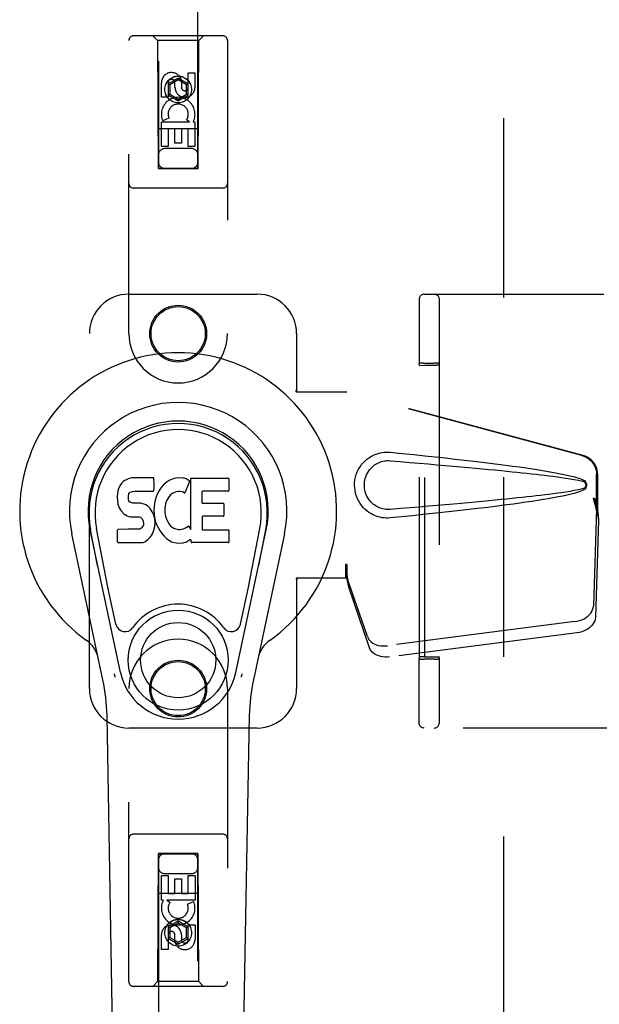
# Model space of a CAD drawing. Header units: inches. Extents: x 0 to 207, y 0 to 134.
# Tile 7 of 68: x 66.99 to 70.66, y 65.04 to 71.28. Entities that reach past the tile are written whole.
import ezdxf

# ---------------------------------------------------------------- set-up
doc = ezdxf.new("R2010")
doc.units = ezdxf.units.IN
doc.header["$LTSCALE"] = 11.383625
doc.header["$MEASUREMENT"] = 0
doc.linetypes.add('HIDDEN', pattern=[0.2, 0.1, -0.1])
doc.layers.add('DEFAULT_2', color=8, linetype='HIDDEN')
doc.layers.add('LEFTHAND_DOOR_ASSEMBLY', color=7, linetype='CONTINUOUS')

msp = doc.modelspace()

# ---------------------------------------------------------------- linework, layer by layer
at = {"layer": 'DEFAULT_2', "color": 8, "linetype": 'HIDDEN'}
for p, q in [((70.0522, 37.6435), (70.0522, 98.6855)), ((69.5479, 69.5395), (70.9328, 69.5395)), ((69.5166, 69.4797), (69.5161, 69.2807)), ((69.5167, 69.5001), (69.5166, 69.4797)), ((69.5168, 69.5052), (69.5167, 69.5001)), ((69.5168, 69.5071), (69.5168, 69.5052)), ((69.643, 69.5085), (69.643, 66.8205)), ((69.5161, 69.2807), (69.516, 69.1015)), ((69.5177, 69.0876), (69.516, 69.1014)), ((69.5177, 69.0876), (69.5526, 69.0889)), ((69.5177, 67.2414), (69.5177, 69.0876)), ((69.5329, 69.1019), (69.5251, 69.1018)), ((69.5421, 69.102), (69.5329, 69.1019)), ((69.5421, 69.102), (69.61, 69.102)), ((69.5526, 67.2401), (69.5526, 69.0889)), ((69.5526, 69.0889), (69.6226, 69.0889)), ((69.6195, 69.102), (69.61, 69.102)), ((69.641, 69.1014), (69.6426, 69.0885)), ((69.6426, 69.0885), (69.6426, 67.2404)), ((69.516, 67.2275), (69.5177, 67.2414)), ((69.5161, 67.1576), (69.516, 67.2275)), ((69.5526, 67.2401), (69.5177, 67.2414)), ((69.5374, 67.227), (69.547, 67.227)), ((69.6149, 67.227), (69.547, 67.227)), ((69.5526, 67.2401), (69.6226, 67.2401)), ((69.6149, 67.227), (69.624, 67.227)), ((69.624, 67.227), (69.6319, 67.2271)), ((69.6426, 67.2404), (69.641, 67.2275)), ((69.5161, 67.0721), (69.5161, 67.1576)), ((69.5162, 67.0067), (69.5161, 67.0721)), ((69.5163, 66.9439), (69.5162, 67.0067)), ((69.5164, 66.8928), (69.5163, 66.9439)), ((69.5166, 66.8571), (69.5164, 66.8928)), ((69.5167, 66.8378), (69.5166, 66.8571)), ((69.5168, 66.8265), (69.5167, 66.8378)), ((69.5168, 66.8231), (69.5168, 66.8265)), ((69.5168, 66.8214), (69.5168, 66.8231)), ((69.5169, 66.8205), (69.5168, 66.8214)), ((70.9328, 66.7895), (69.5479, 66.7895))]:
    msp.add_line(p, q, dxfattribs=at)
for points in [[(69.5479, 69.5395), (69.5423, 69.539), (69.5374, 69.5377), (69.5334, 69.5359), (69.5297, 69.5336), (69.5261, 69.5305), (69.523, 69.527), (69.5209, 69.5237), (69.5193, 69.5204), (69.5181, 69.517), (69.5174, 69.514), (69.5171, 69.5122), (69.517, 69.511), (69.5169, 69.5102), (69.5169, 69.5097), (69.5169, 69.5093), (69.5169, 69.5089), (69.5169, 69.5085), (69.5169, 69.508), (69.5168, 69.5071)], [(69.612, 69.5395), (69.6169, 69.5391), (69.6216, 69.538), (69.6261, 69.5361), (69.6303, 69.5336), (69.634, 69.5304), (69.6371, 69.5267), (69.6397, 69.5226), (69.6415, 69.5181), (69.6427, 69.5133), (69.643, 69.5085)], [(69.5251, 69.1018), (69.5219, 69.1018), (69.5194, 69.1017), (69.5175, 69.1016), (69.5164, 69.1015), (69.516, 69.1015)], [(69.641, 69.1014), (69.6406, 69.1015), (69.6395, 69.1016), (69.6376, 69.1017), (69.6351, 69.1018), (69.6319, 69.1018), (69.6282, 69.1019), (69.6195, 69.102)], [(69.516, 67.2275), (69.5164, 67.2274), (69.5175, 67.2274), (69.5194, 67.2273), (69.5219, 67.2272), (69.5251, 67.2271), (69.5288, 67.2271), (69.5374, 67.227)], [(69.6319, 67.2271), (69.6351, 67.2272), (69.6376, 67.2273), (69.6395, 67.2274), (69.6406, 67.2274), (69.641, 67.2275)], [(69.5479, 66.7895), (69.5423, 66.79), (69.5374, 66.7913), (69.5334, 66.7931), (69.5297, 66.7954), (69.5261, 66.7985), (69.523, 66.802), (69.5209, 66.8053), (69.5193, 66.8085), (69.5181, 66.812), (69.5174, 66.815), (69.5171, 66.8168), (69.517, 66.818), (69.5169, 66.8187), (69.5169, 66.8192), (69.5169, 66.8197), (69.5169, 66.8201), (69.5169, 66.8205)], [(69.612, 66.7895), (69.6169, 66.7899), (69.6216, 66.791), (69.6261, 66.7929), (69.6303, 66.7954), (69.634, 66.7986), (69.6371, 66.8023), (69.6397, 66.8064), (69.6415, 66.8109), (69.6427, 66.8156), (69.643, 66.8205)]]:
    msp.add_lwpolyline(points, dxfattribs=at)
for centre, start_param, end_param in [((69.6226, 69.0885), 0.002136, 1.572932), ((69.6226, 67.2404), -1.572932, -0.002136)]:
    msp.add_ellipse(centre, major_axis=(0.02, 0), ratio=0.017455, start_param=start_param, end_param=end_param, dxfattribs=at)
at = {"layer": 'LEFTHAND_DOOR_ASSEMBLY', "color": 8, "linetype": 'HIDDEN'}
for p, q in [((67.8647, 98.337), (67.8647, 70.3352)), ((68.1147, 70.3352), (68.1147, 98.337)), ((67.6772, 69.2895), (67.6772, 71.147)), ((68.2722, 71.177), (67.7072, 71.177)), ((67.8597, 71.147), (67.8297, 71.177)), ((67.8597, 71.147), (67.8632, 70.337)), ((68.1197, 71.147), (67.8597, 71.147)), ((68.1162, 70.337), (68.1197, 71.147)), ((68.1197, 71.147), (68.1497, 71.177)), ((68.3022, 71.147), (68.3022, 69.2895)), ((67.9897, 70.9088), (67.9272, 70.8728)), ((67.9897, 70.8973), (67.9372, 70.867)), ((67.9897, 70.9088), (67.9897, 70.8973)), ((68.0522, 70.8728), (67.9897, 70.9088)), ((68.0422, 70.867), (67.9897, 70.8973)), ((68.0539, 70.8511), (68.0539, 70.9435)), ((68.0539, 70.9435), (68.0963, 70.9435)), ((68.0963, 70.9435), (68.0963, 70.8511)), ((67.8831, 70.7872), (67.8831, 70.8797)), ((67.9255, 70.8797), (67.9255, 70.7872)), ((67.9272, 70.8728), (67.9272, 70.8006)), ((67.9272, 70.8728), (67.9372, 70.867)), ((67.9372, 70.867), (67.9372, 70.8064)), ((67.9694, 70.8511), (67.9694, 70.8796)), ((68.0104, 70.8935), (68.0104, 70.8472)), ((68.0522, 70.8728), (68.0422, 70.867)), ((68.0422, 70.8064), (68.0422, 70.867)), ((68.0522, 70.8006), (68.0522, 70.8728)), ((67.9255, 70.7872), (67.8831, 70.7872)), ((67.9272, 70.8006), (67.9372, 70.8064)), ((67.9272, 70.8006), (67.9897, 70.7645)), ((67.9372, 70.8064), (67.9897, 70.7761)), ((67.9897, 70.7761), (68.0422, 70.8064)), ((67.9897, 70.7645), (68.0522, 70.8006)), ((67.9897, 70.7645), (67.9897, 70.7761)), ((68.0522, 70.8006), (68.0422, 70.8064)), ((67.9312, 70.6554), (67.8921, 70.6384)), ((68.1173, 70.587), (67.8622, 70.587)), ((67.8831, 70.4748), (67.8831, 70.631)), ((67.8831, 70.631), (68.0607, 70.631)), ((67.9255, 70.5884), (67.9255, 70.4748)), ((67.968, 70.5884), (67.9255, 70.5884)), ((67.968, 70.4962), (67.968, 70.5884)), ((68.0104, 70.5884), (68.0104, 70.4962)), ((68.0539, 70.5884), (68.0104, 70.5884)), ((68.0607, 70.631), (68.0421, 70.644)), ((68.0539, 70.4748), (68.0539, 70.5884)), ((68.0858, 70.6345), (68.084, 70.631)), ((68.084, 70.631), (68.0963, 70.631)), ((68.0963, 70.631), (68.0963, 70.4748)), ((67.9255, 70.4748), (67.8831, 70.4748)), ((68.0747, 70.462), (67.9047, 70.462)), ((68.0104, 70.4962), (67.968, 70.4962)), ((68.0963, 70.4748), (68.0539, 70.4748)), ((67.8632, 70.337), (68.1162, 70.337)), ((67.8647, 70.3383), (68.1147, 70.3383)), ((67.8647, 70.3352), (68.1147, 70.3352)), ((68.2722, 70.212), (67.7072, 70.212)), ((67.6772, 69.5395), (68.4897, 69.5395)), ((67.4272, 67.0395), (67.4272, 69.2895)), ((68.7397, 69.2895), (68.7397, 68.9363)), ((68.7367, 68.9195), (68.7397, 68.9363)), ((68.7367, 68.9195), (69.0577, 68.9195)), ((68.7442, 68.9195), (68.7397, 68.9363)), ((70.5474, 68.5172), (69.05, 68.9195)), ((70.5551, 68.5172), (69.0577, 68.9195)), ((70.6398, 68.1666), (70.6398, 68.3964)), ((70.6475, 68.1666), (70.6475, 68.3964)), ((70.618, 68.2483), (70.6398, 68.1666)), ((70.6257, 68.2483), (70.6475, 68.1666)), ((70.6391, 68.1781), (70.62, 67.563)), ((70.6391, 68.1781), (70.6527, 68.107)), ((70.6475, 68.1666), (70.6398, 68.1666)), ((70.6414, 68.1942), (70.6501, 68.1379)), ((70.6527, 68.107), (70.6335, 67.4919)), ((70.6501, 68.1379), (70.651, 68.1271)), ((70.651, 68.1271), (70.6519, 68.1168)), ((70.6519, 68.1168), (70.6527, 68.107)), ((69.05, 67.827), (69.05, 67.7395)), ((69.0577, 67.827), (69.05, 67.827)), ((69.0577, 67.827), (69.0577, 67.7395)), ((68.7367, 67.7395), (68.7397, 67.7226)), ((69.0577, 67.7395), (68.7367, 67.7395)), ((68.7442, 67.7395), (68.7397, 67.7226)), ((68.7397, 67.7226), (68.7397, 67.0395)), ((69.1882, 67.369), (69.0563, 67.7528)), ((69.0698, 67.6818), (69.0563, 67.7528)), ((69.0656, 67.7122), (69.0698, 67.6818)), ((69.2017, 67.2979), (69.0698, 67.6818)), ((70.5025, 67.4639), (69.315, 67.3114)), ((70.516, 67.3929), (69.3286, 67.2404)), ((67.6772, 65.182), (67.6772, 67.0395)), ((68.3022, 67.0395), (68.3022, 65.182)), ((68.4897, 66.7895), (67.6772, 66.7895)), ((68.2722, 66.117), (67.7072, 66.117)), ((67.8632, 65.992), (67.8597, 65.182)), ((67.8632, 65.992), (68.1162, 65.992)), ((67.8647, 65.9938), (67.8647, 37.992)), ((68.1147, 65.9938), (67.8647, 65.9938)), ((68.1147, 65.9907), (67.8647, 65.9907)), ((68.1147, 37.992), (68.1147, 65.9938)), ((68.1197, 65.182), (68.1162, 65.992)), ((67.8832, 65.698), (67.8832, 65.8541)), ((67.8832, 65.8541), (67.9256, 65.8541)), ((67.9047, 65.867), (68.0747, 65.867)), ((67.9256, 65.8541), (67.9256, 65.7406)), ((68.0539, 65.7406), (68.0539, 65.8541)), ((68.0539, 65.8541), (68.0964, 65.8541)), ((68.0964, 65.8541), (68.0964, 65.698)), ((67.9691, 65.7406), (67.9691, 65.8328)), ((67.9691, 65.8328), (68.0115, 65.8328)), ((68.0115, 65.8328), (68.0115, 65.7406)), ((67.8622, 65.742), (68.1173, 65.742)), ((67.9256, 65.7406), (67.9691, 65.7406)), ((68.0115, 65.7406), (68.0539, 65.7406)), ((67.8954, 65.698), (67.8832, 65.698)), ((67.8937, 65.6945), (67.8954, 65.698)), ((68.0964, 65.698), (67.9188, 65.698)), ((67.9188, 65.698), (67.9373, 65.685)), ((68.0483, 65.6736), (68.0874, 65.6905)), ((67.9897, 65.5645), (67.9272, 65.5284)), ((67.9897, 65.5529), (67.9372, 65.5226)), ((67.9897, 65.5645), (67.9897, 65.5529)), ((68.0522, 65.5284), (67.9897, 65.5645)), ((68.0422, 65.5226), (67.9897, 65.5529)), ((68.0539, 65.4493), (68.0539, 65.5417)), ((68.0539, 65.5417), (68.0964, 65.5417)), ((68.0964, 65.5417), (68.0964, 65.4493)), ((67.8832, 65.3854), (67.8832, 65.4779)), ((67.9256, 65.4779), (67.9256, 65.3854)), ((67.9272, 65.5284), (67.9272, 65.4562)), ((67.9272, 65.5284), (67.9372, 65.5226)), ((67.9372, 65.5226), (67.9372, 65.462)), ((67.9691, 65.4355), (67.9691, 65.4818)), ((68.0101, 65.4779), (68.0101, 65.4493)), ((68.0522, 65.5284), (68.0422, 65.5226)), ((68.0422, 65.462), (68.0422, 65.5226)), ((68.0522, 65.4562), (68.0522, 65.5284)), ((67.9272, 65.4562), (67.9372, 65.462)), ((67.9272, 65.4562), (67.9897, 65.4201)), ((67.9372, 65.462), (67.9897, 65.4317)), ((67.9897, 65.4317), (68.0422, 65.462)), ((67.9897, 65.4201), (68.0522, 65.4562)), ((67.9897, 65.4201), (67.9897, 65.4317)), ((68.0522, 65.4562), (68.0422, 65.462)), ((67.9256, 65.3854), (67.8832, 65.3854)), ((67.8597, 65.182), (67.8297, 65.152)), ((68.1197, 65.182), (67.8597, 65.182)), ((68.1197, 65.182), (68.1497, 65.152)), ((68.2722, 65.152), (67.7072, 65.152))]:
    msp.add_line(p, q, dxfattribs=at)
at = {"layer": 'LEFTHAND_DOOR_ASSEMBLY', "color": 7, "linetype": 'Continuous'}
for p, q in [((67.6335, 68.3443), (67.6198, 68.3247)), ((67.642, 68.3523), (67.6335, 68.3443)), ((67.6516, 68.3588), (67.642, 68.3523)), ((67.6733, 68.3686), (67.6516, 68.3588)), ((67.6967, 68.3759), (67.6733, 68.3686)), ((67.8362, 68.3759), (67.6967, 68.3759)), ((67.8379, 68.3331), (67.8362, 68.3759)), ((67.9139, 68.3456), (67.8976, 68.3303)), ((67.9321, 68.3585), (67.9139, 68.3456)), ((67.9525, 68.3674), (67.9321, 68.3585)), ((67.9743, 68.3723), (67.9525, 68.3674)), ((67.9965, 68.3744), (67.9743, 68.3723)), ((68.019, 68.374), (67.9965, 68.3744)), ((68.0301, 68.3723), (68.019, 68.374)), ((68.0406, 68.369), (68.0301, 68.3723)), ((68.0607, 68.3518), (68.0345, 68.2836)), ((68.0593, 68.3569), (68.0406, 68.369)), ((68.0695, 68.0487), (68.0695, 68.3739)), ((68.0695, 68.3739), (68.3063, 68.3739)), ((68.3108, 68.3694), (68.3108, 68.295)), ((67.6054, 68.2788), (67.6036, 68.2551)), ((67.6105, 68.3021), (67.6054, 68.2788)), ((67.6198, 68.3247), (67.6105, 68.3021)), ((67.6774, 68.2735), (67.6805, 68.2801)), ((67.6805, 68.2801), (67.6863, 68.285)), ((67.6863, 68.285), (67.7006, 68.2894)), ((67.7006, 68.2894), (67.7155, 68.2906)), ((67.7155, 68.2906), (67.8284, 68.2906)), ((67.8284, 68.2906), (67.834, 68.2911)), ((67.834, 68.2911), (67.8358, 68.2965)), ((67.8358, 68.2965), (67.837, 68.3093)), ((67.837, 68.3093), (67.8379, 68.3331)), ((67.8591, 68.2759), (67.8506, 68.2552)), ((67.87, 68.2954), (67.8591, 68.2759)), ((67.8829, 68.3136), (67.87, 68.2954)), ((67.8976, 68.3303), (67.8829, 68.3136)), ((67.9519, 68.2755), (67.9412, 68.268)), ((67.9769, 68.286), (67.9519, 68.2755)), ((67.9896, 68.2893), (67.9769, 68.286)), ((68.003, 68.2891), (67.9896, 68.2893)), ((68.0161, 68.286), (68.003, 68.2891)), ((68.0286, 68.2811), (68.0161, 68.286)), ((68.1396, 68.286), (68.1396, 68.2186)), ((68.3063, 68.2905), (68.1441, 68.2905)), ((67.6036, 68.2551), (67.6044, 68.2312)), ((67.6044, 68.2312), (67.6084, 68.2077)), ((67.6747, 68.2434), (67.6754, 68.2584)), ((67.6754, 68.2358), (67.6747, 68.2434)), ((67.6754, 68.2584), (67.6774, 68.2735)), ((67.6777, 68.2287), (67.6754, 68.2358)), ((67.6822, 68.2227), (67.6777, 68.2287)), ((67.6883, 68.2183), (67.6822, 68.2227)), ((67.7028, 68.2142), (67.6883, 68.2183)), ((67.7268, 68.215), (67.7028, 68.2142)), ((67.7507, 68.2138), (67.7268, 68.215)), ((67.7742, 68.2087), (67.7507, 68.2138)), ((67.8445, 68.2338), (67.8404, 68.2119)), ((67.8506, 68.2552), (67.8445, 68.2338)), ((67.9129, 68.2226), (67.9092, 68.21)), ((67.9188, 68.2344), (67.9129, 68.2226)), ((67.9329, 68.2576), (67.9188, 68.2344)), ((67.9412, 68.268), (67.9329, 68.2576)), ((68.1441, 68.2141), (68.2754, 68.2141)), ((67.6084, 68.2077), (67.6167, 68.1855)), ((67.6167, 68.1855), (67.6295, 68.1653)), ((67.6295, 68.1653), (67.6459, 68.148)), ((67.7852, 68.2039), (67.7742, 68.2087)), ((67.795, 68.197), (67.7852, 68.2039)), ((67.8122, 68.1802), (67.795, 68.197)), ((67.8253, 68.1601), (67.8122, 68.1802)), ((67.8347, 68.138), (67.8253, 68.1601)), ((67.8404, 68.2119), (67.8358, 68.1675)), ((67.8358, 68.1675), (67.8367, 68.1453)), ((67.9059, 68.1832), (67.9052, 68.1563)), ((67.9052, 68.1563), (67.9065, 68.1431)), ((67.9092, 68.21), (67.9059, 68.1832)), ((68.2798, 68.2097), (68.2798, 68.1365)), ((67.6459, 68.148), (67.6657, 68.1348)), ((67.6657, 68.1348), (67.6768, 68.1307)), ((67.6768, 68.1307), (67.6885, 68.1287)), ((67.6885, 68.1287), (67.736, 68.1282)), ((67.736, 68.1282), (67.7436, 68.1275)), ((67.7436, 68.1275), (67.7506, 68.1251)), ((67.7506, 68.1251), (67.7566, 68.1205)), ((67.7566, 68.1205), (67.7615, 68.1145)), ((67.7615, 68.1145), (67.768, 68.101)), ((67.768, 68.101), (67.7705, 68.0858)), ((67.841, 68.1149), (67.8347, 68.138)), ((67.8367, 68.1453), (67.8398, 68.1232)), ((67.8398, 68.1232), (67.8444, 68.1013)), ((67.8435, 68.091), (67.841, 68.1149)), ((67.8419, 68.067), (67.8435, 68.091)), ((67.8444, 68.1013), (67.8514, 68.0803)), ((67.9065, 68.1431), (67.9096, 68.1302)), ((67.9096, 68.1302), (67.9198, 68.1054)), ((67.9198, 68.1054), (67.9331, 68.0823)), ((68.1409, 68.1276), (68.1409, 68.05)), ((68.2754, 68.1321), (68.1454, 68.1321)), ((67.6239, 67.142), (67.4314, 68.0455)), ((67.4796, 67.8192), (67.4353, 68.0463)), ((67.5472, 67.6724), (67.4726, 68.0536)), ((67.6061, 67.9693), (67.6061, 68.0442)), ((67.6699, 68.0492), (67.6106, 68.0486)), ((67.7308, 68.0495), (67.6699, 68.0492)), ((67.7459, 68.0507), (67.7308, 68.0495)), ((67.7523, 68.0541), (67.7459, 68.0507)), ((67.7579, 68.0594), (67.7523, 68.0541)), ((67.7671, 68.0714), (67.7579, 68.0594)), ((67.7697, 68.0783), (67.7671, 68.0714)), ((67.7705, 68.0858), (67.7697, 68.0783)), ((67.827, 68.0215), (67.8356, 68.0439)), ((67.8356, 68.0439), (67.8419, 68.067)), ((67.8514, 68.0803), (67.8728, 68.041)), ((67.8728, 68.041), (67.8854, 68.0226)), ((67.9331, 68.0823), (67.9419, 68.0722)), ((67.9419, 68.0722), (67.952, 68.0634)), ((67.952, 68.0634), (67.9631, 68.056)), ((67.9631, 68.056), (67.9755, 68.0512)), ((67.9755, 68.0512), (67.9887, 68.0488)), ((67.9887, 68.0488), (68.0021, 68.0483)), ((68.0021, 68.0483), (68.0152, 68.0503)), ((68.0152, 68.0503), (68.028, 68.0543)), ((68.028, 68.0543), (68.0402, 68.0598)), ((68.0402, 68.0598), (68.0512, 68.0673)), ((68.0576, 68.0662), (68.0695, 68.0487)), ((68.1454, 68.0456), (68.3069, 68.0456)), ((68.3114, 68.0411), (68.3114, 67.969)), ((68.3555, 67.142), (68.5481, 68.0455)), ((68.4323, 67.6724), (68.5069, 68.0536)), ((68.4998, 67.8192), (68.5442, 68.0463)), ((67.5132, 67.0949), (67.3159, 68.0209)), ((67.611, 67.9645), (67.755, 67.9645)), ((67.755, 67.9645), (67.7669, 67.9661)), ((67.7669, 67.9661), (67.7781, 67.9701)), ((67.7781, 67.9701), (67.7979, 67.9839)), ((67.7979, 67.9839), (67.8149, 68.0008)), ((67.8149, 68.0008), (67.8217, 68.0107)), ((67.8217, 68.0107), (67.827, 68.0215)), ((67.8854, 68.0226), (67.9, 68.0059)), ((67.9, 68.0059), (67.9166, 67.9909)), ((67.9166, 67.9909), (67.9342, 67.9772)), ((67.9342, 67.9772), (67.944, 67.9721)), ((67.944, 67.9721), (67.9545, 67.9684)), ((67.9545, 67.9684), (67.9763, 67.9628)), ((67.9763, 67.9628), (67.9983, 67.9603)), ((67.9983, 67.9603), (68.0204, 67.9634)), ((68.0204, 67.9634), (68.0417, 67.9701)), ((68.0417, 67.9701), (68.0606, 67.9818)), ((68.0606, 67.9818), (68.0609, 67.9819)), ((68.0714, 67.9819), (68.0609, 67.9819)), ((68.0714, 67.969), (68.0714, 67.9819)), ((68.3069, 67.9645), (68.0759, 67.9645)), ((68.6636, 68.0209), (68.4663, 67.0949)), ((67.5951, 67.4473), (67.5472, 67.6724)), ((68.3844, 67.4473), (68.4323, 67.6724)), ((67.6112, 62.73), (67.539, 66.8694)), ((68.3683, 62.73), (68.4405, 66.8694))]:
    msp.add_line(p, q, dxfattribs=at)
at = {"layer": 'LEFTHAND_DOOR_ASSEMBLY', "color": 8, "linetype": 'HIDDEN'}
for points in [[(69.3336, 68.1215), (69.3208, 68.1206), (69.3079, 68.1206), (69.2949, 68.1213), (69.2821, 68.1229), (69.2693, 68.1253), (69.2568, 68.1285), (69.2446, 68.1324), (69.2326, 68.1371), (69.2209, 68.1426), (69.2094, 68.1489), (69.198, 68.1561), (69.1866, 68.1645), (69.1752, 68.1741), (69.164, 68.1852), (69.153, 68.1979), (69.1427, 68.212), (69.1334, 68.2272), (69.1254, 68.2433), (69.1188, 68.2599), (69.1137, 68.2769), (69.11, 68.2941), (69.1078, 68.3113), (69.1071, 68.3286), (69.1077, 68.3459), (69.1097, 68.3632), (69.1132, 68.3803), (69.1182, 68.3974), (69.1246, 68.414), (69.1325, 68.4302), (69.1417, 68.4455), (69.1519, 68.4597), (69.1629, 68.4726), (69.1741, 68.4838), (69.1855, 68.4936), (69.197, 68.5021), (69.2085, 68.5095), (69.2201, 68.516), (69.2318, 68.5215), (69.2439, 68.5263), (69.2562, 68.5303), (69.2688, 68.5336), (69.2817, 68.536), (69.2946, 68.5376)], [(69.2946, 68.5376), (69.3077, 68.5384), (69.3206, 68.5384), (69.3336, 68.5375)], [(69.3336, 68.5375), (69.4092, 68.5299), (69.4819, 68.5226), (69.5516, 68.5153), (69.6184, 68.5083), (69.6826, 68.5014), (69.7441, 68.4946), (69.8031, 68.488), (69.8596, 68.4815), (69.9138, 68.4751), (69.9658, 68.4688), (70.0157, 68.4626), (70.0635, 68.4564), (70.1093, 68.4503), (70.1532, 68.4443), (70.1952, 68.4383), (70.2355, 68.4323), (70.2741, 68.4263), (70.3111, 68.4202), (70.3464, 68.4142), (70.3802, 68.408), (70.4125, 68.4016), (70.4433, 68.3951), (70.4727, 68.3883), (70.5006, 68.3811), (70.527, 68.3731), (70.5519, 68.3645)], [(69.3337, 68.175), (69.3243, 68.1745), (69.3149, 68.1746), (69.3055, 68.1753), (69.2962, 68.1766), (69.2869, 68.1784), (69.2778, 68.1809), (69.2689, 68.1838), (69.2603, 68.1873), (69.2519, 68.1914), (69.2436, 68.196), (69.2354, 68.2013), (69.2272, 68.2074), (69.219, 68.2144), (69.211, 68.2224), (69.2031, 68.2316), (69.1957, 68.2417), (69.1891, 68.2525), (69.1834, 68.2637), (69.1788, 68.275), (69.1752, 68.2861), (69.1725, 68.2971), (69.1707, 68.3078), (69.1696, 68.3183), (69.1693, 68.3287), (69.1695, 68.3391), (69.1705, 68.3495), (69.1722, 68.3602), (69.1747, 68.3711), (69.1782, 68.3822), (69.1826, 68.3934), (69.1881, 68.4047), (69.1946, 68.4156), (69.2019, 68.4259), (69.2098, 68.4353), (69.2178, 68.4435), (69.2261, 68.4507), (69.2343, 68.457), (69.2427, 68.4624), (69.2511, 68.4672), (69.2596, 68.4714), (69.2684, 68.4749), (69.2773, 68.478), (69.2865, 68.4805), (69.2958, 68.4824), (69.3052, 68.4837), (69.3147, 68.4844), (69.3242, 68.4845), (69.3337, 68.484)], [(69.3337, 68.484), (69.397, 68.4787), (69.4582, 68.4735), (69.5173, 68.4685), (69.5742, 68.4636), (69.629, 68.4588), (69.6818, 68.4542), (69.7326, 68.4497), (69.7814, 68.4453), (69.8282, 68.4411), (69.8732, 68.4369), (69.9163, 68.4329), (69.9576, 68.429), (69.9971, 68.4252), (70.0348, 68.4215), (70.0708, 68.418), (70.1051, 68.4145), (70.1379, 68.4111), (70.1692, 68.4078), (70.1993, 68.4046), (70.2284, 68.4014), (70.2567, 68.3982), (70.2843, 68.3951), (70.3114, 68.3918), (70.3383, 68.3885), (70.3652, 68.3851), (70.392, 68.3815), (70.4188, 68.3778), (70.4456, 68.3738), (70.4724, 68.3696), (70.4991, 68.3649), (70.5256, 68.3596), (70.552, 68.3536)], [(70.5474, 68.5172), (70.5604, 68.5129), (70.5727, 68.5073), (70.5844, 68.5003), (70.5953, 68.4922), (70.6052, 68.4829), (70.6141, 68.4725), (70.6217, 68.4613), (70.6282, 68.4492), (70.6332, 68.4366), (70.6369, 68.4235), (70.6391, 68.4101), (70.6398, 68.3964)], [(70.6475, 68.3964), (70.6468, 68.4101), (70.6446, 68.4235), (70.6409, 68.4366), (70.6358, 68.4492), (70.6294, 68.4613), (70.6218, 68.4725), (70.6129, 68.4829), (70.603, 68.4922), (70.5921, 68.5003), (70.5804, 68.5073), (70.5681, 68.5129), (70.5551, 68.5172)], [(70.5519, 68.3645), (70.5579, 68.3614), (70.5632, 68.3575), (70.5677, 68.3528), (70.5714, 68.3475), (70.574, 68.3419), (70.5756, 68.336), (70.5762, 68.3297), (70.5757, 68.3234), (70.5741, 68.3174), (70.5716, 68.3117), (70.5679, 68.3064), (70.5633, 68.3016), (70.558, 68.2977), (70.5519, 68.2945)], [(70.552, 68.3536), (70.5571, 68.3518), (70.5616, 68.3493), (70.5654, 68.3461), (70.5685, 68.3424), (70.5707, 68.3383), (70.572, 68.3339), (70.5724, 68.3293), (70.572, 68.3246), (70.5705, 68.3203), (70.5683, 68.3163), (70.5652, 68.3127), (70.5614, 68.3096), (70.557, 68.3071), (70.552, 68.3053)], [(70.5519, 68.2945), (70.5292, 68.2866), (70.5053, 68.2792), (70.48, 68.2725), (70.4534, 68.2661), (70.4255, 68.26), (70.3964, 68.2541), (70.366, 68.2484), (70.3343, 68.2427), (70.3012, 68.2371), (70.2666, 68.2315), (70.2306, 68.2259), (70.1931, 68.2204), (70.154, 68.2148), (70.1133, 68.2092), (70.071, 68.2035), (70.0268, 68.1978), (69.9809, 68.192), (69.9331, 68.1862), (69.8833, 68.1803), (69.8315, 68.1742), (69.7776, 68.1681), (69.7214, 68.1618), (69.663, 68.1555), (69.6022, 68.149), (69.539, 68.1423), (69.4732, 68.1355), (69.4047, 68.1286), (69.3336, 68.1215)], [(70.552, 68.3053), (70.5257, 68.2994), (70.4992, 68.2941), (70.4726, 68.2894), (70.4458, 68.2852), (70.4191, 68.2812), (70.3923, 68.2775), (70.3656, 68.2739), (70.3388, 68.2705), (70.312, 68.2672), (70.2849, 68.264), (70.2573, 68.2608), (70.2291, 68.2576), (70.2001, 68.2544), (70.17, 68.2512), (70.1387, 68.2479), (70.106, 68.2446), (70.0716, 68.2411), (70.0356, 68.2375), (69.9979, 68.2338), (69.9584, 68.2301), (69.9171, 68.2262), (69.874, 68.2221), (69.829, 68.218), (69.7821, 68.2137), (69.7332, 68.2094), (69.6824, 68.2048), (69.6295, 68.2002), (69.5746, 68.1954), (69.5176, 68.1905), (69.4585, 68.1855), (69.3971, 68.1803), (69.3337, 68.175)], [(70.618, 68.2483), (70.6233, 68.2287), (70.6287, 68.2095), (70.6341, 68.1906), (70.6395, 68.1722), (70.6448, 68.1547), (70.6501, 68.1379)], [(70.6257, 68.2483), (70.6283, 68.2387), (70.6309, 68.2293), (70.6336, 68.22), (70.6362, 68.211), (70.6388, 68.2024), (70.6414, 68.1942)], [(70.6414, 68.1942), (70.6411, 68.1914), (70.6407, 68.1886), (70.6403, 68.1859), (70.6399, 68.1832), (70.6395, 68.1806), (70.6391, 68.1781)], [(69.05, 67.827), (69.0525, 67.8067), (69.0552, 67.7867), (69.0578, 67.7671), (69.0605, 67.748), (69.0656, 67.7122)], [(69.0574, 67.8065), (69.0572, 67.7867), (69.0571, 67.7774), (69.0569, 67.7685)], [(69.0645, 67.72), (69.063, 67.7309), (69.0608, 67.7483), (69.0591, 67.7643), (69.058, 67.7788), (69.0574, 67.7916), (69.0573, 67.7992)], [(69.0577, 67.827), (69.0575, 67.8167), (69.0574, 67.8065)], [(69.0569, 67.7685), (69.0567, 67.763), (69.0566, 67.7604), (69.0565, 67.7578), (69.0564, 67.7553), (69.0563, 67.7528)], [(70.5025, 67.4639), (70.5179, 67.4666), (70.5328, 67.4706), (70.5472, 67.4759), (70.5609, 67.4825), (70.5735, 67.4901), (70.585, 67.4987), (70.595, 67.5082), (70.6035, 67.5184), (70.6104, 67.5292), (70.6154, 67.5403), (70.6186, 67.5515), (70.62, 67.563)], [(70.6335, 67.4919), (70.6322, 67.4805), (70.629, 67.4692), (70.6239, 67.4581), (70.6171, 67.4474), (70.6085, 67.4372), (70.5985, 67.4277), (70.5871, 67.4191), (70.5744, 67.4114), (70.5608, 67.4049), (70.5464, 67.3996), (70.5315, 67.3956), (70.516, 67.3929)], [(69.1882, 67.369), (69.1924, 67.3593), (69.1981, 67.3503), (69.2053, 67.342), (69.2138, 67.3344), (69.2236, 67.3277), (69.2346, 67.322), (69.2465, 67.3173), (69.2593, 67.3137), (69.2727, 67.3114), (69.2866, 67.3102), (69.3006, 67.3102), (69.315, 67.3114)], [(69.3286, 67.2404), (69.3142, 67.2392), (69.3001, 67.2391), (69.2862, 67.2403), (69.2728, 67.2427), (69.2601, 67.2463), (69.2481, 67.2509), (69.2372, 67.2566), (69.2274, 67.2633), (69.2188, 67.2709), (69.2116, 67.2793), (69.206, 67.2883), (69.2017, 67.2979)]]:
    msp.add_lwpolyline(points, dxfattribs=at)
at = {"layer": 'LEFTHAND_DOOR_ASSEMBLY', "color": 7, "linetype": 'Continuous'}
for points in [[(67.5915, 67.1116), (67.5897, 67.1171), (67.5881, 67.1226), (67.5867, 67.1282), (67.5854, 67.1338)], [(68.394, 67.1338), (68.3928, 67.1282), (68.3913, 67.1226), (68.3897, 67.1171), (68.388, 67.1116)]]:
    msp.add_lwpolyline(points, dxfattribs=at)
at = {"layer": 'LEFTHAND_DOOR_ASSEMBLY', "color": 8, "linetype": 'HIDDEN'}
for centre, radius in [((67.9897, 70.837), 0.085), ((67.9897, 70.837), 0.0845), ((67.9897, 69.2895), 0.18), ((67.9897, 69.2895), 0.1715), ((67.9897, 67.0395), 0.18), ((67.9897, 67.0395), 0.1715), ((67.9897, 65.492), 0.085), ((67.9897, 65.492), 0.0845)]:
    msp.add_circle(centre, radius, dxfattribs=at)
at = {"layer": 'LEFTHAND_DOOR_ASSEMBLY', "color": 7, "linetype": 'Continuous'}
for radius in [0.3169, 0.2382]:
    msp.add_circle((67.9897, 67.22), radius, dxfattribs=at)
at = {"layer": 'LEFTHAND_DOOR_ASSEMBLY', "color": 8, "linetype": 'HIDDEN'}
for centre, radius, start, end in [((67.7072, 71.147), 0.03, 90, 180), ((68.2722, 71.147), 0.03, 0, 90), ((67.9475, 70.8798), 0.0644, 12.29948, 180.07752), ((67.9475, 70.8797), 0.0219, 359.90115, 180), ((68.0329, 70.8511), 0.0635, 180, 360), ((68.0319, 70.8511), 0.0219, 190.307, 360), ((67.9899, 70.6807), 0.1065, 334.26362, 203.40274), ((67.9899, 70.6807), 0.0639, 324.88948, 203.40261), ((67.9047, 70.422), 0.04, 90, 180), ((68.0747, 70.422), 0.04, 0, 90), ((67.9047, 70.377), 0.04, 180, 270), ((68.0747, 70.377), 0.04, 270, 360), ((67.7072, 70.242), 0.03, 180, 270), ((68.2722, 70.242), 0.03, 270, 360), ((67.6772, 69.2895), 0.25, 90, 180), ((68.4897, 69.2895), 0.25, 0, 90), ((67.9897, 69.2895), 0.3125, 180, 360), ((67.9897, 67.0395), 0.3125, 0, 180), ((67.6772, 67.0395), 0.25, 180, 270), ((68.4897, 67.0395), 0.25, 270, 360), ((67.7072, 66.087), 0.03, 90, 180), ((68.2722, 66.087), 0.03, 0, 90), ((67.9047, 65.952), 0.04, 90, 180), ((68.0747, 65.952), 0.04, 0, 90), ((67.9047, 65.907), 0.04, 180, 270), ((68.0747, 65.907), 0.04, 270, 360), ((67.9896, 65.6482), 0.1065, 154.26362, 23.40274), ((67.9896, 65.6482), 0.0639, 144.88948, 23.40261), ((67.9466, 65.4779), 0.0635, 0, 180), ((67.9475, 65.4779), 0.0219, 10.307, 180), ((68.032, 65.4492), 0.0644, 192.29948, 0.07752), ((68.032, 65.4493), 0.0219, 179.90115, 360), ((67.7072, 65.182), 0.03, 180, 270), ((68.2722, 65.182), 0.03, 270, 360)]:
    msp.add_arc(centre, radius, start, end, dxfattribs=at)
at = {"layer": 'LEFTHAND_DOOR_ASSEMBLY', "color": 7, "linetype": 'Continuous'}
for centre, radius, start, end in [((67.9897, 68.1645), 1.0039, 305.50661, 234.49339), ((67.9897, 68.1645), 0.689, 347.97034, 192.02966), ((67.9897, 68.1645), 0.5709, 347.97034, 192.02966), ((67.9897, 68.1547), 0.5269, 348.94024, 191.0594), ((68.0565, 68.3534), 0.00448, 339.00164, 51.87288), ((68.3063, 68.3694), 0.00448, 0, 90), ((68.0304, 68.2852), 0.00448, 246.1578, 339.00164), ((68.1441, 68.286), 0.00448, 90, 180), ((68.3063, 68.295), 0.00448, 270, 360), ((68.1441, 68.2186), 0.00448, 180, 270), ((68.2754, 68.2097), 0.00448, 0, 90), ((68.1454, 68.1276), 0.00448, 90, 180), ((68.2754, 68.1365), 0.00448, 270, 360), ((67.6106, 68.0442), 0.00448, 90, 180.01188), ((68.0539, 68.0637), 0.00448, 34.0893, 127.3444), ((68.1454, 68.05), 0.00448, 180, 270), ((68.3069, 68.0411), 0.00448, 0, 90), ((67.611, 67.9693), 0.00483, 180, 270), ((68.0759, 67.969), 0.00448, 180, 270), ((68.3069, 67.969), 0.00448, 270, 360), ((67.9897, 67.22), 0.3543, 35.42367, 144.57633), ((67.6529, 67.4596), 0.0591, 192.02966, 324.57633), ((68.3266, 67.4596), 0.0591, 215.42367, 347.97034), ((67.2923, 67.187), 0.1969, 12.02966, 54.49339), ((68.6872, 67.187), 0.1969, 125.50661, 167.97034), ((66.3581, 66.8488), 1.1811, 1, 12.02966), ((67.9897, 67.22), 0.374, 192.02966, 347.97034), ((69.6214, 66.8488), 1.1811, 167.97034, 179)]:
    msp.add_arc(centre, radius, start, end, dxfattribs=at)
msp.add_ellipse((67.9897, 68.1546), major_axis=(0, 0.565), ratio=0.999848, start_param=-1.76365, end_param=1.76365, dxfattribs=at)

doc.saveas('drawing.dxf')
